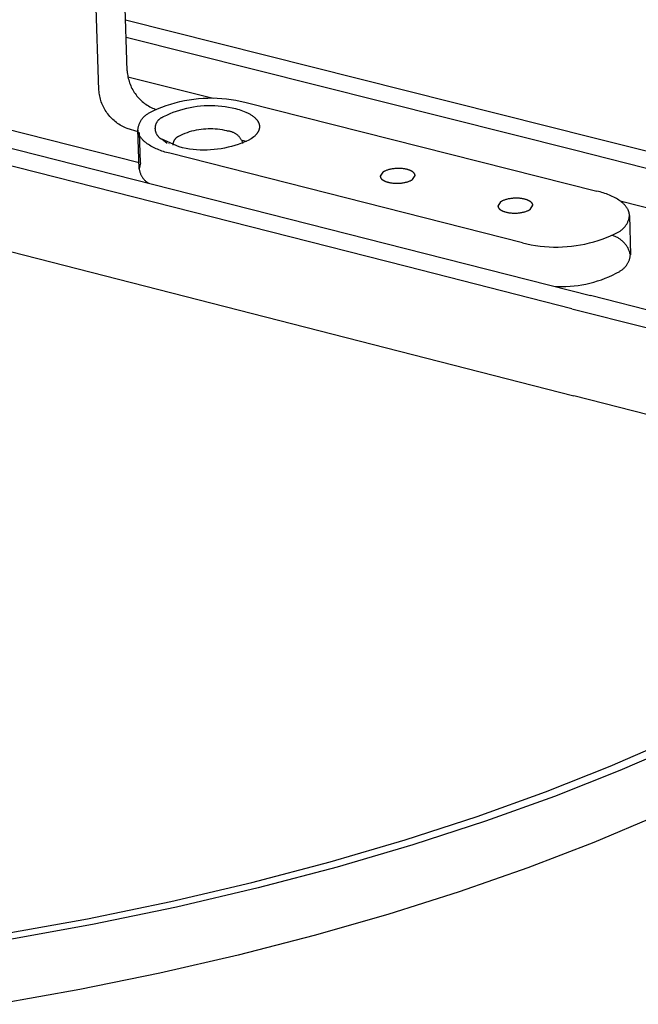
# Model space of a CAD drawing. Header units: millimetres. Extents: x 6056 to 8553, y 3739 to 5380.
# Tile 39 of 42: x 8013 to 8046, y 5033 to 5084. Entities that reach past the tile are written whole.
import ezdxf

# ---------------------------------------------------------------- set-up
doc = ezdxf.new("R2010")
doc.units = ezdxf.units.MM
doc.layers.add('Make2D$Visible$Curvas', color=7, linetype='Continuous')

msp = doc.modelspace()

# ---------------------------------------------------------------- linework, layer by layer
at = {"layer": 'Make2D$Visible$Curvas', "color": 7, "lineweight": -3, "true_color": 0xededed}
for p, q in [((8018.74, 5081.603), (8017.878, 5108.292)), ((8017.255, 5080.599), (8016.378, 5107.313)), ((8018.655, 5084.284), (8043.201, 5078.108)), ((8042.23, 5077.435), (8018.684, 5083.366)), ((8018.74, 5081.603), (8018.746, 5081.523)), ((8018.746, 5081.523), (8018.755, 5081.444)), ((8018.755, 5081.444), (8018.766, 5081.365)), ((8018.766, 5081.365), (8018.781, 5081.286)), ((8018.774, 5081.302), (8023.261, 5080.169)), ((8018.781, 5081.286), (8018.798, 5081.208)), ((8018.798, 5081.208), (8018.817, 5081.131)), ((8018.817, 5081.131), (8018.84, 5081.054)), ((8018.84, 5081.054), (8018.865, 5080.978)), ((8017.261, 5080.519), (8017.255, 5080.599)), ((8017.27, 5080.44), (8017.261, 5080.519)), ((8018.865, 5080.978), (8018.892, 5080.903)), ((8018.892, 5080.903), (8018.923, 5080.829)), ((8018.923, 5080.829), (8018.956, 5080.757)), ((8018.956, 5080.757), (8018.991, 5080.685)), ((8018.991, 5080.685), (8019.029, 5080.615)), ((8019.029, 5080.615), (8019.069, 5080.546)), ((8019.069, 5080.546), (8019.112, 5080.478)), ((8017.281, 5080.361), (8017.27, 5080.44)), ((8017.296, 5080.282), (8017.281, 5080.361)), ((8017.313, 5080.204), (8017.296, 5080.282)), ((8017.332, 5080.127), (8017.313, 5080.204)), ((8017.355, 5080.05), (8017.332, 5080.127)), ((8017.38, 5079.974), (8017.355, 5080.05)), ((8019.112, 5080.478), (8019.157, 5080.412)), ((8019.157, 5080.412), (8019.204, 5080.348)), ((8019.204, 5080.348), (8019.253, 5080.285)), ((8019.253, 5080.285), (8019.305, 5080.224)), ((8019.305, 5080.224), (8019.359, 5080.165)), ((8019.359, 5080.165), (8019.415, 5080.108)), ((8019.415, 5080.108), (8019.472, 5080.053)), ((8019.472, 5080.053), (8019.532, 5080)), ((8019.532, 5080), (8019.593, 5079.949)), ((8021.504, 5079.991), (8021.745, 5080.044)), ((8021.745, 5080.044), (8021.987, 5080.088)), ((8021.987, 5080.088), (8022.231, 5080.124)), ((8022.231, 5080.124), (8022.476, 5080.152)), ((8022.476, 5080.152), (8022.722, 5080.171)), ((8022.722, 5080.171), (8022.968, 5080.181)), ((8022.968, 5080.181), (8023.215, 5080.184)), ((8023.215, 5080.184), (8023.461, 5080.177)), ((8023.461, 5080.177), (8023.707, 5080.163)), ((8023.707, 5080.163), (8023.953, 5080.139)), ((8023.953, 5080.139), (8024.197, 5080.108)), ((8024.197, 5080.108), (8024.44, 5080.068)), ((8024.44, 5080.068), (8024.682, 5080.02)), ((8024.682, 5080.02), (8024.922, 5079.963)), ((8017.408, 5079.899), (8017.38, 5079.974)), ((8017.438, 5079.825), (8017.408, 5079.899)), ((8017.471, 5079.752), (8017.438, 5079.825)), ((8017.507, 5079.681), (8017.471, 5079.752)), ((8017.545, 5079.61), (8017.507, 5079.681)), ((8017.585, 5079.541), (8017.545, 5079.61)), ((8017.628, 5079.474), (8017.585, 5079.541)), ((8019.593, 5079.949), (8019.656, 5079.9)), ((8019.656, 5079.9), (8019.721, 5079.853)), ((8019.721, 5079.853), (8019.788, 5079.809)), ((8019.788, 5079.809), (8019.855, 5079.767)), ((8019.855, 5079.767), (8019.925, 5079.727)), ((8019.888, 5079.396), (8020.109, 5079.505)), ((8019.925, 5079.727), (8019.995, 5079.69)), ((8019.995, 5079.69), (8020.067, 5079.655)), ((8020.067, 5079.655), (8020.14, 5079.623)), ((8020.109, 5079.505), (8020.334, 5079.606)), ((8020.14, 5079.623), (8020.215, 5079.593)), ((8020.215, 5079.593), (8020.224, 5079.59)), ((8020.334, 5079.606), (8020.563, 5079.699)), ((8020.563, 5079.699), (8020.794, 5079.784)), ((8020.794, 5079.784), (8021.028, 5079.861)), ((8021.028, 5079.861), (8021.265, 5079.93)), ((8021.159, 5079.43), (8021.333, 5079.494)), ((8021.265, 5079.93), (8021.504, 5079.991)), ((8021.333, 5079.494), (8021.508, 5079.552)), ((8021.508, 5079.552), (8021.686, 5079.604)), ((8021.686, 5079.604), (8021.865, 5079.649)), ((8021.865, 5079.649), (8022.046, 5079.689)), ((8022.046, 5079.689), (8022.228, 5079.722)), ((8022.228, 5079.722), (8022.411, 5079.749)), ((8022.411, 5079.749), (8022.595, 5079.77)), ((8022.595, 5079.77), (8022.779, 5079.784)), ((8022.779, 5079.784), (8022.964, 5079.792)), ((8022.964, 5079.792), (8023.149, 5079.794)), ((8023.149, 5079.794), (8023.334, 5079.789)), ((8023.334, 5079.789), (8023.519, 5079.778)), ((8023.519, 5079.778), (8023.703, 5079.761)), ((8023.703, 5079.761), (8023.886, 5079.737)), ((8023.886, 5079.737), (8024.069, 5079.707)), ((8024.069, 5079.707), (8024.25, 5079.671)), ((8024.25, 5079.671), (8024.43, 5079.628)), ((8024.43, 5079.628), (8024.525, 5079.603)), ((8024.525, 5079.603), (8024.618, 5079.576)), ((8024.618, 5079.576), (8024.709, 5079.547)), ((8024.709, 5079.547), (8024.799, 5079.515)), ((8024.799, 5079.515), (8024.886, 5079.481)), ((8024.886, 5079.481), (8024.971, 5079.446)), ((8024.922, 5079.963), (8043.408, 5075.295)), ((8017.673, 5079.408), (8017.628, 5079.474)), ((8017.72, 5079.343), (8017.673, 5079.408)), ((8017.769, 5079.28), (8017.72, 5079.343)), ((8017.821, 5079.219), (8017.769, 5079.28)), ((8017.875, 5079.16), (8017.821, 5079.219)), ((8017.931, 5079.103), (8017.875, 5079.16)), ((8017.988, 5079.048), (8017.931, 5079.103)), ((8018.048, 5078.995), (8017.988, 5079.048)), ((8018.11, 5078.943), (8018.048, 5078.995)), ((8019.435, 5078.953), (8019.454, 5078.986)), ((8019.454, 5078.986), (8019.474, 5079.018)), ((8019.474, 5079.018), (8019.495, 5079.049)), ((8019.495, 5079.049), (8019.517, 5079.08)), ((8019.517, 5079.08), (8019.54, 5079.11)), ((8019.54, 5079.11), (8019.564, 5079.139)), ((8019.564, 5079.139), (8019.59, 5079.167)), ((8019.59, 5079.167), (8019.616, 5079.195)), ((8019.616, 5079.195), (8019.643, 5079.221)), ((8019.643, 5079.221), (8019.671, 5079.247)), ((8019.671, 5079.247), (8019.699, 5079.271)), ((8019.699, 5079.271), (8019.729, 5079.295)), ((8019.729, 5079.295), (8019.759, 5079.317)), ((8019.759, 5079.317), (8019.79, 5079.339)), ((8019.79, 5079.339), (8019.822, 5079.359)), ((8019.822, 5079.359), (8019.855, 5079.378)), ((8019.855, 5079.378), (8019.888, 5079.396)), ((8020.333, 5078.957), (8020.346, 5078.976)), ((8020.346, 5078.976), (8020.36, 5078.994)), ((8020.36, 5078.994), (8020.374, 5079.011)), ((8020.374, 5079.011), (8020.39, 5079.028)), ((8020.39, 5079.028), (8020.405, 5079.045)), ((8020.405, 5079.045), (8020.422, 5079.061)), ((8020.422, 5079.061), (8020.438, 5079.076)), ((8020.438, 5079.076), (8020.456, 5079.091)), ((8020.456, 5079.091), (8020.473, 5079.105)), ((8020.473, 5079.105), (8020.492, 5079.119)), ((8020.492, 5079.119), (8020.511, 5079.132)), ((8020.511, 5079.132), (8020.53, 5079.144)), ((8020.53, 5079.144), (8020.549, 5079.155)), ((8020.549, 5079.155), (8020.569, 5079.166)), ((8020.569, 5079.166), (8020.59, 5079.177)), ((8020.59, 5079.177), (8020.61, 5079.186)), ((8020.61, 5079.186), (8020.631, 5079.195)), ((8020.631, 5079.195), (8020.653, 5079.203)), ((8020.653, 5079.203), (8020.819, 5079.284)), ((8020.819, 5079.284), (8020.988, 5079.36)), ((8020.988, 5079.36), (8021.159, 5079.43)), ((8024.971, 5079.446), (8025.012, 5079.427)), ((8025.012, 5079.427), (8025.052, 5079.408)), ((8025.052, 5079.408), (8025.092, 5079.388)), ((8025.092, 5079.388), (8025.13, 5079.367)), ((8025.13, 5079.367), (8025.168, 5079.347)), ((8025.168, 5079.347), (8025.204, 5079.325)), ((8025.204, 5079.325), (8025.24, 5079.304)), ((8025.24, 5079.304), (8025.274, 5079.281)), ((8025.274, 5079.281), (8025.307, 5079.259)), ((8025.307, 5079.259), (8025.34, 5079.236)), ((8025.34, 5079.236), (8025.37, 5079.212)), ((8025.37, 5079.212), (8025.4, 5079.188)), ((8025.4, 5079.188), (8025.428, 5079.164)), ((8025.428, 5079.164), (8025.455, 5079.139)), ((8025.455, 5079.139), (8025.481, 5079.114)), ((8025.481, 5079.114), (8025.493, 5079.101)), ((8025.493, 5079.101), (8025.505, 5079.088)), ((8025.505, 5079.088), (8025.517, 5079.076)), ((8025.517, 5079.076), (8025.528, 5079.063)), ((8025.528, 5079.063), (8025.539, 5079.05)), ((8025.539, 5079.05), (8025.549, 5079.037)), ((8025.549, 5079.037), (8025.56, 5079.024)), ((8025.56, 5079.024), (8025.569, 5079.01)), ((8025.569, 5079.01), (8025.579, 5078.997)), ((8025.579, 5078.997), (8025.588, 5078.984)), ((8025.588, 5078.984), (8025.596, 5078.97)), ((8025.596, 5078.97), (8025.605, 5078.957)), ((8008.308, 5078.64), (8034.399, 5072.004)), ((8012.261, 5078.592), (8019.362, 5076.788)), ((8018.173, 5078.894), (8018.11, 5078.943)), ((8018.238, 5078.848), (8018.173, 5078.894)), ((8018.304, 5078.803), (8018.238, 5078.848)), ((8018.372, 5078.761), (8018.304, 5078.803)), ((8018.442, 5078.722), (8018.372, 5078.761)), ((8018.512, 5078.684), (8018.442, 5078.722)), ((8018.584, 5078.65), (8018.512, 5078.684)), ((8018.657, 5078.617), (8018.584, 5078.65)), ((8018.732, 5078.588), (8018.657, 5078.617)), ((8019.308, 5078.398), (8018.732, 5078.588)), ((8019.304, 5078.522), (8019.308, 5078.559)), ((8019.305, 5078.509), (8019.304, 5078.522)), ((8019.371, 5076.454), (8019.304, 5078.522)), ((8019.305, 5078.497), (8019.305, 5078.509)), ((8019.306, 5078.485), (8019.305, 5078.497)), ((8019.308, 5078.472), (8019.306, 5078.485)), ((8019.308, 5078.559), (8019.314, 5078.597)), ((8019.309, 5078.46), (8019.308, 5078.472)), ((8019.311, 5078.448), (8019.309, 5078.46)), ((8019.313, 5078.435), (8019.311, 5078.448)), ((8019.314, 5078.597), (8019.32, 5078.634)), ((8019.32, 5078.634), (8019.328, 5078.671)), ((8019.328, 5078.671), (8019.337, 5078.708)), ((8019.337, 5078.708), (8019.347, 5078.744)), ((8019.347, 5078.744), (8019.359, 5078.78)), ((8019.359, 5078.78), (8019.372, 5078.815)), ((8019.372, 5078.815), (8019.386, 5078.851)), ((8019.386, 5078.851), (8019.401, 5078.885)), ((8019.401, 5078.885), (8019.418, 5078.919)), ((8019.418, 5078.919), (8019.435, 5078.953)), ((8020.216, 5078.594), (8020.217, 5078.617)), ((8020.216, 5078.571), (8020.216, 5078.594)), ((8020.217, 5078.549), (8020.216, 5078.571)), ((8020.217, 5078.617), (8020.219, 5078.64)), ((8020.219, 5078.526), (8020.217, 5078.549)), ((8020.219, 5078.64), (8020.221, 5078.662)), ((8020.221, 5078.503), (8020.219, 5078.526)), ((8020.221, 5078.662), (8020.224, 5078.685)), ((8020.224, 5078.481), (8020.221, 5078.503)), ((8020.224, 5078.685), (8020.228, 5078.707)), ((8020.228, 5078.458), (8020.224, 5078.481)), ((8020.228, 5078.707), (8020.233, 5078.729)), ((8020.233, 5078.436), (8020.228, 5078.458)), ((8020.233, 5078.729), (8020.238, 5078.752)), ((8020.238, 5078.752), (8020.244, 5078.773)), ((8020.244, 5078.773), (8020.251, 5078.795)), ((8020.251, 5078.795), (8020.259, 5078.817)), ((8020.259, 5078.817), (8020.267, 5078.838)), ((8020.267, 5078.838), (8020.276, 5078.859)), ((8020.276, 5078.859), (8020.286, 5078.879)), ((8020.286, 5078.879), (8020.297, 5078.899)), ((8020.297, 5078.899), (8020.308, 5078.919)), ((8020.308, 5078.919), (8020.32, 5078.938)), ((8020.32, 5078.938), (8020.333, 5078.957)), ((8022.015, 5078.415), (8022.133, 5078.45)), ((8022.133, 5078.45), (8022.253, 5078.48)), ((8022.253, 5078.48), (8022.373, 5078.507)), ((8022.373, 5078.507), (8022.494, 5078.529)), ((8022.494, 5078.529), (8022.616, 5078.547)), ((8022.616, 5078.547), (8022.739, 5078.561)), ((8022.739, 5078.561), (8022.862, 5078.57)), ((8022.862, 5078.57), (8022.985, 5078.576)), ((8022.985, 5078.576), (8023.109, 5078.577)), ((8023.109, 5078.577), (8023.232, 5078.574)), ((8023.232, 5078.574), (8023.355, 5078.566)), ((8023.355, 5078.566), (8023.478, 5078.555)), ((8023.478, 5078.555), (8023.6, 5078.539)), ((8023.6, 5078.539), (8023.722, 5078.519)), ((8023.722, 5078.519), (8023.843, 5078.494)), ((8023.843, 5078.494), (8023.963, 5078.466)), ((8023.963, 5078.466), (8023.995, 5078.464)), ((8023.995, 5078.464), (8024.028, 5078.46)), ((8024.028, 5078.46), (8024.06, 5078.456)), ((8024.06, 5078.456), (8024.092, 5078.45)), ((8024.092, 5078.45), (8024.124, 5078.443)), ((8024.124, 5078.443), (8024.155, 5078.435)), ((8025.605, 5078.957), (8025.612, 5078.943)), ((8025.612, 5078.943), (8025.62, 5078.93)), ((8025.62, 5078.93), (8025.627, 5078.916)), ((8025.627, 5078.916), (8025.634, 5078.903)), ((8025.635, 5078.449), (8025.628, 5078.436)), ((8025.634, 5078.903), (8025.64, 5078.889)), ((8025.64, 5078.462), (8025.635, 5078.449)), ((8025.64, 5078.889), (8025.646, 5078.875)), ((8025.646, 5078.476), (8025.64, 5078.462)), ((8025.646, 5078.875), (8025.651, 5078.862)), ((8025.651, 5078.489), (8025.646, 5078.476)), ((8025.651, 5078.862), (8025.656, 5078.848)), ((8025.656, 5078.503), (8025.651, 5078.489)), ((8025.656, 5078.848), (8025.661, 5078.834)), ((8025.661, 5078.516), (8025.656, 5078.503)), ((8025.661, 5078.834), (8025.665, 5078.82)), ((8025.665, 5078.53), (8025.661, 5078.516)), ((8025.665, 5078.82), (8025.669, 5078.806)), ((8025.669, 5078.543), (8025.665, 5078.53)), ((8025.669, 5078.806), (8025.673, 5078.793)), ((8025.672, 5078.557), (8025.669, 5078.543)), ((8025.676, 5078.571), (8025.672, 5078.557)), ((8025.673, 5078.793), (8025.676, 5078.779)), ((8025.676, 5078.779), (8025.679, 5078.765)), ((8025.678, 5078.585), (8025.676, 5078.571)), ((8025.681, 5078.598), (8025.678, 5078.585)), ((8025.679, 5078.765), (8025.681, 5078.751)), ((8025.681, 5078.751), (8025.683, 5078.737)), ((8025.683, 5078.612), (8025.681, 5078.598)), ((8025.683, 5078.737), (8025.684, 5078.723)), ((8025.684, 5078.626), (8025.683, 5078.612)), ((8025.684, 5078.723), (8025.685, 5078.709)), ((8025.685, 5078.64), (8025.684, 5078.626)), ((8025.685, 5078.709), (8025.686, 5078.695)), ((8025.686, 5078.654), (8025.685, 5078.64)), ((8025.686, 5078.695), (8025.687, 5078.681)), ((8025.687, 5078.668), (8025.686, 5078.654)), ((8025.687, 5078.681), (8025.687, 5078.668)), ((8033.413, 5071.32), (8007.307, 5077.967)), ((8019.315, 5078.423), (8019.313, 5078.435)), ((8019.317, 5078.411), (8019.315, 5078.423)), ((8019.32, 5078.398), (8019.317, 5078.411)), ((8019.323, 5078.386), (8019.32, 5078.398)), ((8019.326, 5078.374), (8019.323, 5078.386)), ((8019.329, 5078.362), (8019.326, 5078.374)), ((8019.333, 5078.349), (8019.329, 5078.362)), ((8019.336, 5078.337), (8019.333, 5078.349)), ((8019.34, 5078.325), (8019.336, 5078.337)), ((8019.349, 5078.301), (8019.34, 5078.325)), ((8019.359, 5078.276), (8019.349, 5078.301)), ((8019.369, 5078.252), (8019.359, 5078.276)), ((8019.381, 5078.228), (8019.369, 5078.252)), ((8019.393, 5078.204), (8019.381, 5078.228)), ((8019.436, 5076.77), (8019.384, 5078.373)), ((8019.406, 5078.18), (8019.393, 5078.204)), ((8019.421, 5078.156), (8019.406, 5078.18)), ((8019.436, 5078.132), (8019.421, 5078.156)), ((8019.452, 5078.109), (8019.436, 5078.132)), ((8019.469, 5078.085), (8019.452, 5078.109)), ((8019.487, 5078.062), (8019.469, 5078.085)), ((8019.505, 5078.039), (8019.487, 5078.062)), ((8019.525, 5078.016), (8019.505, 5078.039)), ((8019.545, 5077.993), (8019.525, 5078.016)), ((8019.566, 5077.971), (8019.545, 5077.993)), ((8019.588, 5077.948), (8019.566, 5077.971)), ((8019.611, 5077.926), (8019.588, 5077.948)), ((8019.635, 5077.904), (8019.611, 5077.926)), ((8020.239, 5078.414), (8020.233, 5078.436)), ((8020.245, 5078.392), (8020.239, 5078.414)), ((8020.252, 5078.37), (8020.245, 5078.392)), ((8020.26, 5078.349), (8020.252, 5078.37)), ((8020.268, 5078.328), (8020.26, 5078.349)), ((8020.277, 5078.307), (8020.268, 5078.328)), ((8020.287, 5078.286), (8020.277, 5078.307)), ((8020.298, 5078.266), (8020.287, 5078.286)), ((8020.309, 5078.247), (8020.298, 5078.266)), ((8020.321, 5078.227), (8020.309, 5078.247)), ((8020.334, 5078.208), (8020.321, 5078.227)), ((8020.347, 5078.19), (8020.334, 5078.208)), ((8020.361, 5078.172), (8020.347, 5078.19)), ((8020.376, 5078.154), (8020.361, 5078.172)), ((8020.391, 5078.137), (8020.376, 5078.154)), ((8020.407, 5078.121), (8020.391, 5078.137)), ((8020.423, 5078.105), (8020.407, 5078.121)), ((8020.44, 5078.09), (8020.423, 5078.105)), ((8020.457, 5078.075), (8020.44, 5078.09)), ((8020.475, 5078.061), (8020.457, 5078.075)), ((8020.494, 5078.048), (8020.475, 5078.061)), ((8020.512, 5078.035), (8020.494, 5078.048)), ((8020.532, 5078.023), (8020.512, 5078.035)), ((8020.551, 5078.011), (8020.532, 5078.023)), ((8020.831, 5077.8), (8020.551, 5078.011)), ((8021.468, 5077.611), (8020.551, 5078.011)), ((8021.194, 5077.91), (8021.201, 5077.927)), ((8021.201, 5077.927), (8021.21, 5077.944)), ((8021.21, 5077.944), (8021.218, 5077.961)), ((8021.218, 5077.961), (8021.228, 5077.977)), ((8021.228, 5077.977), (8021.238, 5077.993)), ((8021.238, 5077.993), (8021.248, 5078.009)), ((8021.248, 5078.009), (8021.259, 5078.024)), ((8021.259, 5078.024), (8021.271, 5078.039)), ((8021.271, 5078.039), (8021.283, 5078.054)), ((8021.283, 5078.054), (8021.295, 5078.068)), ((8021.295, 5078.068), (8021.308, 5078.081)), ((8021.308, 5078.081), (8021.322, 5078.095)), ((8021.322, 5078.095), (8021.336, 5078.107)), ((8021.336, 5078.107), (8021.35, 5078.12)), ((8021.35, 5078.12), (8021.365, 5078.131)), ((8021.365, 5078.131), (8021.38, 5078.143)), ((8021.38, 5078.143), (8021.396, 5078.153)), ((8021.396, 5078.153), (8021.412, 5078.163)), ((8021.412, 5078.163), (8021.428, 5078.173)), ((8021.428, 5078.173), (8021.444, 5078.182)), ((8021.444, 5078.182), (8021.555, 5078.236)), ((8021.555, 5078.236), (8021.668, 5078.287)), ((8021.668, 5078.287), (8021.782, 5078.334)), ((8021.782, 5078.334), (8021.898, 5078.376)), ((8021.898, 5078.376), (8022.015, 5078.415)), ((8024.155, 5078.435), (8024.187, 5078.426)), ((8024.187, 5078.426), (8024.218, 5078.416)), ((8024.218, 5078.416), (8024.248, 5078.405)), ((8024.248, 5078.405), (8024.279, 5078.393)), ((8024.279, 5078.393), (8024.308, 5078.38)), ((8024.308, 5078.38), (8024.338, 5078.366)), ((8024.338, 5078.366), (8024.366, 5078.351)), ((8024.366, 5078.351), (8024.395, 5078.334)), ((8024.395, 5078.334), (8024.422, 5078.317)), ((8024.422, 5078.317), (8024.449, 5078.299)), ((8024.449, 5078.299), (8024.476, 5078.28)), ((8024.476, 5078.28), (8024.502, 5078.26)), ((8024.502, 5078.26), (8024.527, 5078.239)), ((8024.527, 5078.239), (8024.551, 5078.218)), ((8024.551, 5078.218), (8024.574, 5078.195)), ((8024.574, 5078.195), (8024.597, 5078.172)), ((8024.597, 5078.172), (8024.619, 5078.148)), ((8024.619, 5078.148), (8024.64, 5078.123)), ((8024.64, 5078.123), (8024.66, 5078.097)), ((8024.66, 5078.097), (8024.68, 5078.071)), ((8024.68, 5078.071), (8024.698, 5078.044)), ((8024.698, 5078.044), (8024.716, 5078.017)), ((8024.716, 5078.017), (8024.732, 5077.989)), ((8024.732, 5077.989), (8024.748, 5077.96)), ((8024.748, 5077.96), (8024.762, 5077.931)), ((8024.762, 5077.931), (8024.776, 5077.901)), ((8024.984, 5077.898), (8024.779, 5077.946)), ((8025.087, 5077.957), (8024.917, 5077.881)), ((8025.253, 5078.038), (8025.087, 5077.957)), ((8025.384, 5078.138), (8025.253, 5078.038)), ((8025.41, 5078.161), (8025.384, 5078.138)), ((8025.436, 5078.184), (8025.41, 5078.161)), ((8025.46, 5078.208), (8025.436, 5078.184)), ((8025.483, 5078.232), (8025.46, 5078.208)), ((8025.506, 5078.256), (8025.483, 5078.232)), ((8025.527, 5078.281), (8025.506, 5078.256)), ((8025.547, 5078.306), (8025.527, 5078.281)), ((8025.556, 5078.319), (8025.547, 5078.306)), ((8025.566, 5078.331), (8025.556, 5078.319)), ((8025.575, 5078.344), (8025.566, 5078.331)), ((8025.583, 5078.357), (8025.575, 5078.344)), ((8025.591, 5078.37), (8025.583, 5078.357)), ((8025.599, 5078.383), (8025.591, 5078.37)), ((8025.607, 5078.396), (8025.599, 5078.383)), ((8025.614, 5078.409), (8025.607, 5078.396)), ((8025.622, 5078.422), (8025.614, 5078.409)), ((8025.628, 5078.436), (8025.622, 5078.422)), ((8043.201, 5078.108), (8051.836, 5075.936)), ((8019.66, 5077.882), (8019.635, 5077.904)), ((8019.685, 5077.861), (8019.66, 5077.882)), ((8019.711, 5077.839), (8019.685, 5077.861)), ((8019.738, 5077.818), (8019.711, 5077.839)), ((8019.765, 5077.798), (8019.738, 5077.818)), ((8019.793, 5077.777), (8019.765, 5077.798)), ((8019.852, 5077.737), (8019.793, 5077.777)), ((8019.913, 5077.697), (8019.852, 5077.737)), ((8019.977, 5077.659), (8019.913, 5077.697)), ((8020.043, 5077.622), (8019.977, 5077.659)), ((8020.112, 5077.586), (8020.043, 5077.622)), ((8020.182, 5077.552), (8020.112, 5077.586)), ((8020.255, 5077.518), (8020.182, 5077.552)), ((8020.33, 5077.486), (8020.255, 5077.518)), ((8020.406, 5077.455), (8020.33, 5077.486)), ((8020.483, 5077.426), (8020.406, 5077.455)), ((8020.562, 5077.397), (8020.483, 5077.426)), ((8020.946, 5077.787), (8020.918, 5077.778)), ((8021.153, 5077.745), (8021.155, 5077.764)), ((8021.157, 5077.707), (8021.153, 5077.745)), ((8021.155, 5077.764), (8021.158, 5077.783)), ((8021.158, 5077.783), (8021.161, 5077.801)), ((8021.161, 5077.801), (8021.165, 5077.82)), ((8021.165, 5077.82), (8021.169, 5077.838)), ((8021.169, 5077.838), (8021.175, 5077.856)), ((8021.175, 5077.856), (8021.18, 5077.874)), ((8021.18, 5077.874), (8021.187, 5077.892)), ((8021.187, 5077.892), (8021.194, 5077.91)), ((8021.648, 5077.569), (8021.468, 5077.611)), ((8021.83, 5077.532), (8021.648, 5077.569)), ((8022.013, 5077.502), (8021.83, 5077.532)), ((8022.197, 5077.478), (8022.013, 5077.502)), ((8022.381, 5077.461), (8022.197, 5077.478)), ((8022.566, 5077.449), (8022.381, 5077.461)), ((8022.752, 5077.445), (8022.566, 5077.449)), ((8022.937, 5077.446), (8022.752, 5077.445)), ((8023.122, 5077.454), (8022.937, 5077.446)), ((8023.307, 5077.469), (8023.122, 5077.454)), ((8023.491, 5077.49), (8023.307, 5077.469)), ((8023.675, 5077.517), (8023.491, 5077.49)), ((8023.857, 5077.55), (8023.675, 5077.517)), ((8024.038, 5077.59), (8023.857, 5077.55)), ((8024.218, 5077.636), (8024.038, 5077.59)), ((8024.396, 5077.688), (8024.218, 5077.636)), ((8024.572, 5077.746), (8024.396, 5077.688)), ((8024.746, 5077.81), (8024.572, 5077.746)), ((8024.917, 5077.881), (8024.746, 5077.81)), ((8024.776, 5077.901), (8024.788, 5077.871)), ((8024.788, 5077.871), (8024.799, 5077.841)), ((8024.799, 5077.841), (8024.798, 5077.8)), ((8025.006, 5077.893), (8024.984, 5077.898)), ((8050.869, 5075.258), (8042.23, 5077.435)), ((8020.643, 5077.37), (8020.562, 5077.397)), ((8020.724, 5077.344), (8020.643, 5077.37)), ((8020.806, 5077.32), (8020.724, 5077.344)), ((8020.973, 5077.275), (8020.806, 5077.32)), ((8039.5, 5072.574), (8020.973, 5077.275)), ((8019.436, 5076.77), (8019.371, 5076.454)), ((8019.371, 5076.454), (8019.375, 5076.42)), ((8019.375, 5076.42), (8019.381, 5076.385)), ((8019.381, 5076.385), (8019.389, 5076.351)), ((8032.375, 5076.384), (8032.341, 5076.372)), ((8032.411, 5076.397), (8032.375, 5076.384)), ((8032.449, 5076.409), (8032.411, 5076.397)), ((8032.488, 5076.42), (8032.449, 5076.409)), ((8032.529, 5076.43), (8032.488, 5076.42)), ((8032.571, 5076.439), (8032.529, 5076.43)), ((8032.614, 5076.448), (8032.571, 5076.439)), ((8032.658, 5076.455), (8032.614, 5076.448)), ((8032.703, 5076.462), (8032.658, 5076.455)), ((8032.749, 5076.468), (8032.703, 5076.462)), ((8032.796, 5076.473), (8032.749, 5076.468)), ((8032.843, 5076.476), (8032.796, 5076.473)), ((8032.889, 5076.479), (8032.843, 5076.476)), ((8032.936, 5076.481), (8032.889, 5076.479)), ((8032.983, 5076.481), (8032.936, 5076.481)), ((8033.029, 5076.481), (8032.983, 5076.481)), ((8033.075, 5076.479), (8033.029, 5076.481)), ((8033.12, 5076.477), (8033.075, 5076.479)), ((8033.164, 5076.474), (8033.12, 5076.477)), ((8033.207, 5076.47), (8033.164, 5076.474)), ((8033.249, 5076.465), (8033.207, 5076.47)), ((8033.29, 5076.459), (8033.249, 5076.465)), ((8033.329, 5076.452), (8033.29, 5076.459)), ((8033.367, 5076.445), (8033.329, 5076.452)), ((8033.403, 5076.437), (8033.367, 5076.445)), ((8033.438, 5076.429), (8033.403, 5076.437)), ((8033.481, 5076.418), (8033.438, 5076.429)), ((8033.502, 5076.411), (8033.481, 5076.418)), ((8033.522, 5076.405), (8033.502, 5076.411)), ((8033.543, 5076.398), (8033.522, 5076.405)), ((8033.563, 5076.391), (8033.543, 5076.398)), ((8033.582, 5076.383), (8033.563, 5076.391)), ((8033.602, 5076.375), (8033.582, 5076.383)), ((8033.621, 5076.367), (8033.602, 5076.375)), ((8019.389, 5076.351), (8019.397, 5076.317)), ((8019.397, 5076.317), (8019.406, 5076.284)), ((8019.406, 5076.284), (8019.417, 5076.251)), ((8019.417, 5076.251), (8019.429, 5076.218)), ((8019.429, 5076.218), (8019.442, 5076.185)), ((8019.442, 5076.185), (8019.456, 5076.153)), ((8019.456, 5076.153), (8019.471, 5076.122)), ((8019.471, 5076.122), (8019.487, 5076.091)), ((8019.487, 5076.091), (8019.504, 5076.061)), ((8019.504, 5076.061), (8019.522, 5076.031)), ((8019.522, 5076.031), (8019.542, 5076.002)), ((8019.542, 5076.002), (8019.562, 5075.974)), ((8019.562, 5075.974), (8019.583, 5075.946)), ((8019.583, 5075.946), (8019.605, 5075.919)), ((8019.605, 5075.919), (8019.629, 5075.893)), ((8019.629, 5075.893), (8019.653, 5075.868)), ((8019.653, 5075.868), (8019.677, 5075.844)), ((8032.176, 5076.286), (8032.033, 5076.069)), ((8032.033, 5076.069), (8032.033, 5076.066)), ((8032.033, 5076.066), (8032.034, 5076.063)), ((8032.034, 5076.063), (8032.034, 5076.06)), ((8032.034, 5076.06), (8032.034, 5076.057)), ((8032.034, 5076.057), (8032.034, 5076.054)), ((8032.034, 5076.054), (8032.035, 5076.051)), ((8032.035, 5076.051), (8032.035, 5076.047)), ((8032.035, 5076.047), (8032.036, 5076.044)), ((8032.036, 5076.044), (8032.036, 5076.041)), ((8032.036, 5076.041), (8032.037, 5076.038)), ((8032.037, 5076.038), (8032.038, 5076.035)), ((8032.038, 5076.035), (8032.039, 5076.032)), ((8032.039, 5076.032), (8032.039, 5076.029)), ((8032.039, 5076.029), (8032.04, 5076.026)), ((8032.04, 5076.026), (8032.041, 5076.022)), ((8032.041, 5076.022), (8032.042, 5076.019)), ((8032.042, 5076.019), (8032.044, 5076.013)), ((8032.044, 5076.013), (8032.047, 5076.007)), ((8032.047, 5076.007), (8032.05, 5076.001)), ((8032.05, 5076.001), (8032.052, 5075.995)), ((8032.052, 5075.995), (8032.056, 5075.989)), ((8032.056, 5075.989), (8032.059, 5075.982)), ((8032.059, 5075.982), (8032.063, 5075.976)), ((8032.063, 5075.976), (8032.066, 5075.97)), ((8032.066, 5075.97), (8032.07, 5075.964)), ((8032.07, 5075.964), (8032.075, 5075.958)), ((8032.075, 5075.958), (8032.079, 5075.953)), ((8032.079, 5075.953), (8032.084, 5075.947)), ((8032.084, 5075.947), (8032.089, 5075.941)), ((8032.089, 5075.941), (8032.094, 5075.935)), ((8032.094, 5075.935), (8032.099, 5075.929)), ((8032.099, 5075.929), (8032.105, 5075.924)), ((8032.105, 5075.924), (8032.111, 5075.918)), ((8032.111, 5075.918), (8032.117, 5075.912)), ((8032.117, 5075.912), (8032.123, 5075.907)), ((8032.123, 5075.907), (8032.129, 5075.901)), ((8032.129, 5075.901), (8032.136, 5075.896)), ((8032.136, 5075.896), (8032.143, 5075.891)), ((8032.143, 5075.891), (8032.15, 5075.885)), ((8032.15, 5075.885), (8032.157, 5075.88)), ((8032.157, 5075.88), (8032.172, 5075.87)), ((8032.172, 5075.87), (8032.187, 5075.86)), ((8032.187, 5076.294), (8032.176, 5076.286)), ((8032.199, 5076.301), (8032.187, 5076.294)), ((8032.187, 5075.86), (8032.204, 5075.85)), ((8032.211, 5076.308), (8032.199, 5076.301)), ((8032.224, 5076.316), (8032.211, 5076.308)), ((8032.237, 5076.323), (8032.224, 5076.316)), ((8032.25, 5076.33), (8032.237, 5076.323)), ((8032.264, 5076.337), (8032.25, 5076.33)), ((8032.279, 5076.344), (8032.264, 5076.337)), ((8032.309, 5076.358), (8032.279, 5076.344)), ((8032.341, 5076.372), (8032.309, 5076.358)), ((8033.639, 5076.359), (8033.621, 5076.367)), ((8033.657, 5076.35), (8033.639, 5076.359)), ((8033.646, 5075.851), (8033.659, 5075.859)), ((8033.675, 5076.341), (8033.657, 5076.35)), ((8033.659, 5075.859), (8033.672, 5075.866)), ((8033.672, 5075.866), (8033.685, 5075.873)), ((8033.691, 5076.331), (8033.675, 5076.341)), ((8033.685, 5075.873), (8033.697, 5075.881)), ((8033.708, 5076.322), (8033.691, 5076.331)), ((8033.697, 5075.881), (8033.708, 5075.888)), ((8033.723, 5076.312), (8033.708, 5076.322)), ((8033.708, 5075.888), (8033.719, 5075.896)), ((8033.719, 5075.896), (8033.862, 5076.112)), ((8033.738, 5076.301), (8033.723, 5076.312)), ((8033.745, 5076.296), (8033.738, 5076.301)), ((8033.752, 5076.291), (8033.745, 5076.296)), ((8033.759, 5076.285), (8033.752, 5076.291)), ((8033.766, 5076.28), (8033.759, 5076.285)), ((8033.772, 5076.275), (8033.766, 5076.28)), ((8033.778, 5076.269), (8033.772, 5076.275)), ((8033.784, 5076.263), (8033.778, 5076.269)), ((8033.79, 5076.258), (8033.784, 5076.263)), ((8033.796, 5076.252), (8033.79, 5076.258)), ((8033.801, 5076.246), (8033.796, 5076.252)), ((8033.806, 5076.241), (8033.801, 5076.246)), ((8033.811, 5076.235), (8033.806, 5076.241)), ((8033.816, 5076.229), (8033.811, 5076.235)), ((8033.821, 5076.223), (8033.816, 5076.229)), ((8033.825, 5076.217), (8033.821, 5076.223)), ((8033.829, 5076.211), (8033.825, 5076.217)), ((8033.833, 5076.205), (8033.829, 5076.211)), ((8033.836, 5076.199), (8033.833, 5076.205)), ((8033.84, 5076.193), (8033.836, 5076.199)), ((8033.843, 5076.187), (8033.84, 5076.193)), ((8033.846, 5076.181), (8033.843, 5076.187)), ((8033.848, 5076.174), (8033.846, 5076.181)), ((8033.851, 5076.168), (8033.848, 5076.174)), ((8033.852, 5076.165), (8033.851, 5076.168)), ((8033.853, 5076.162), (8033.852, 5076.165)), ((8033.854, 5076.159), (8033.853, 5076.162)), ((8033.855, 5076.156), (8033.854, 5076.159)), ((8033.856, 5076.153), (8033.855, 5076.156)), ((8033.857, 5076.15), (8033.856, 5076.153)), ((8033.857, 5076.146), (8033.857, 5076.15)), ((8033.858, 5076.143), (8033.857, 5076.146)), ((8033.859, 5076.14), (8033.858, 5076.143)), ((8033.859, 5076.137), (8033.859, 5076.14)), ((8033.86, 5076.134), (8033.859, 5076.137)), ((8033.86, 5076.131), (8033.86, 5076.134)), ((8033.861, 5076.128), (8033.86, 5076.131)), ((8033.861, 5076.125), (8033.861, 5076.128)), ((8033.861, 5076.121), (8033.861, 5076.125)), ((8033.862, 5076.118), (8033.861, 5076.121)), ((8033.862, 5076.115), (8033.862, 5076.118)), ((8033.862, 5076.112), (8033.862, 5076.115)), ((8019.677, 5075.844), (8019.703, 5075.82)), ((8019.703, 5075.82), (8019.73, 5075.797)), ((8019.73, 5075.797), (8019.757, 5075.776)), ((8019.757, 5075.776), (8019.785, 5075.755)), ((8019.785, 5075.755), (8019.814, 5075.735)), ((8019.814, 5075.735), (8019.843, 5075.716)), ((8019.843, 5075.716), (8019.873, 5075.699)), ((8032.204, 5075.85), (8032.221, 5075.841)), ((8032.221, 5075.841), (8032.238, 5075.832)), ((8032.238, 5075.832), (8032.256, 5075.823)), ((8032.256, 5075.823), (8032.274, 5075.814)), ((8032.274, 5075.814), (8032.293, 5075.806)), ((8032.293, 5075.806), (8032.313, 5075.798)), ((8032.313, 5075.798), (8032.332, 5075.791)), ((8032.332, 5075.791), (8032.352, 5075.784)), ((8032.352, 5075.784), (8032.373, 5075.777)), ((8032.373, 5075.777), (8032.393, 5075.77)), ((8032.393, 5075.77), (8032.414, 5075.764)), ((8032.414, 5075.764), (8032.457, 5075.753)), ((8032.457, 5075.753), (8032.491, 5075.744)), ((8032.491, 5075.744), (8032.528, 5075.736)), ((8032.528, 5075.736), (8032.566, 5075.729)), ((8032.566, 5075.729), (8032.605, 5075.723)), ((8032.605, 5075.723), (8032.646, 5075.717)), ((8032.646, 5075.717), (8032.688, 5075.712)), ((8032.688, 5075.712), (8032.731, 5075.708)), ((8032.731, 5075.708), (8032.775, 5075.704)), ((8032.775, 5075.704), (8032.82, 5075.702)), ((8032.82, 5075.702), (8032.866, 5075.701)), ((8032.866, 5075.701), (8032.912, 5075.7)), ((8032.912, 5075.7), (8032.959, 5075.701)), ((8032.959, 5075.701), (8033.006, 5075.702)), ((8033.006, 5075.702), (8033.053, 5075.705)), ((8033.053, 5075.705), (8033.1, 5075.709)), ((8033.1, 5075.709), (8033.146, 5075.713)), ((8033.146, 5075.713), (8033.192, 5075.719)), ((8033.192, 5075.719), (8033.237, 5075.726)), ((8033.237, 5075.726), (8033.282, 5075.734)), ((8033.282, 5075.734), (8033.325, 5075.742)), ((8033.325, 5075.742), (8033.367, 5075.752)), ((8033.367, 5075.752), (8033.408, 5075.762)), ((8033.408, 5075.762), (8033.447, 5075.773)), ((8033.447, 5075.773), (8033.484, 5075.785)), ((8033.484, 5075.785), (8033.52, 5075.797)), ((8033.52, 5075.797), (8033.554, 5075.81)), ((8033.554, 5075.81), (8033.587, 5075.823)), ((8033.587, 5075.823), (8033.617, 5075.837)), ((8033.617, 5075.837), (8033.632, 5075.844)), ((8033.632, 5075.844), (8033.646, 5075.851)), ((8038.556, 5074.82), (8038.522, 5074.807)), ((8038.592, 5074.833), (8038.556, 5074.82)), ((8038.629, 5074.845), (8038.592, 5074.833)), ((8038.669, 5074.856), (8038.629, 5074.845)), ((8038.709, 5074.866), (8038.669, 5074.856)), ((8038.751, 5074.875), (8038.709, 5074.866)), ((8038.795, 5074.884), (8038.751, 5074.875)), ((8038.839, 5074.892), (8038.795, 5074.884)), ((8038.884, 5074.898), (8038.839, 5074.892)), ((8038.93, 5074.904), (8038.884, 5074.898)), ((8038.977, 5074.909), (8038.93, 5074.904)), ((8039.023, 5074.913), (8038.977, 5074.909)), ((8039.07, 5074.915), (8039.023, 5074.913)), ((8039.117, 5074.917), (8039.07, 5074.915)), ((8039.164, 5074.918), (8039.117, 5074.917)), ((8039.211, 5074.917), (8039.164, 5074.918)), ((8039.256, 5074.916), (8039.211, 5074.917)), ((8039.301, 5074.913), (8039.256, 5074.916)), ((8039.346, 5074.91), (8039.301, 5074.913)), ((8039.389, 5074.906), (8039.346, 5074.91)), ((8039.431, 5074.901), (8039.389, 5074.906)), ((8039.472, 5074.895), (8039.431, 5074.901)), ((8039.511, 5074.888), (8039.472, 5074.895)), ((8039.549, 5074.881), (8039.511, 5074.888)), ((8039.586, 5074.873), (8039.549, 5074.881)), ((8039.621, 5074.865), (8039.586, 5074.873)), ((8039.664, 5074.854), (8039.621, 5074.865)), ((8039.685, 5074.847), (8039.664, 5074.854)), ((8039.705, 5074.841), (8039.685, 5074.847)), ((8039.726, 5074.834), (8039.705, 5074.841)), ((8039.746, 5074.826), (8039.726, 5074.834)), ((8039.766, 5074.819), (8039.746, 5074.826)), ((8043.58, 5075.249), (8043.408, 5075.295)), ((8043.664, 5075.224), (8043.58, 5075.249)), ((8043.748, 5075.197), (8043.664, 5075.224)), ((8043.831, 5075.169), (8043.748, 5075.197)), ((8043.912, 5075.14), (8043.831, 5075.169)), ((8043.992, 5075.11), (8043.912, 5075.14)), ((8044.07, 5075.078), (8043.992, 5075.11)), ((8044.147, 5075.045), (8044.07, 5075.078)), ((8044.222, 5075.01), (8044.147, 5075.045)), ((8044.295, 5074.975), (8044.222, 5075.01)), ((8044.366, 5074.938), (8044.295, 5074.975)), ((8044.434, 5074.899), (8044.366, 5074.938)), ((8044.5, 5074.86), (8044.434, 5074.899)), ((8044.563, 5074.82), (8044.5, 5074.86)), ((8044.623, 5074.778), (8044.563, 5074.82)), ((8038.357, 5074.722), (8038.216, 5074.506)), ((8038.216, 5074.506), (8038.216, 5074.502)), ((8038.216, 5074.502), (8038.216, 5074.499)), ((8038.216, 5074.499), (8038.216, 5074.496)), ((8038.216, 5074.496), (8038.217, 5074.493)), ((8038.217, 5074.493), (8038.217, 5074.49)), ((8038.217, 5074.49), (8038.217, 5074.487)), ((8038.217, 5074.487), (8038.218, 5074.484)), ((8038.218, 5074.484), (8038.218, 5074.48)), ((8038.218, 5074.48), (8038.219, 5074.477)), ((8038.219, 5074.477), (8038.22, 5074.474)), ((8038.22, 5074.474), (8038.22, 5074.471)), ((8038.22, 5074.471), (8038.221, 5074.468)), ((8038.221, 5074.468), (8038.222, 5074.465)), ((8038.222, 5074.465), (8038.223, 5074.462)), ((8038.223, 5074.462), (8038.224, 5074.458)), ((8038.224, 5074.458), (8038.225, 5074.455)), ((8038.225, 5074.455), (8038.226, 5074.452)), ((8038.226, 5074.452), (8038.227, 5074.449)), ((8038.227, 5074.449), (8038.229, 5074.443)), ((8038.229, 5074.443), (8038.232, 5074.437)), ((8038.232, 5074.437), (8038.235, 5074.43)), ((8038.235, 5074.43), (8038.238, 5074.424)), ((8038.238, 5074.424), (8038.241, 5074.418)), ((8038.241, 5074.418), (8038.245, 5074.412)), ((8038.245, 5074.412), (8038.249, 5074.406)), ((8038.249, 5074.406), (8038.253, 5074.4)), ((8038.253, 5074.4), (8038.257, 5074.394)), ((8038.257, 5074.394), (8038.262, 5074.388)), ((8038.262, 5074.388), (8038.267, 5074.382)), ((8038.267, 5074.382), (8038.272, 5074.376)), ((8038.272, 5074.376), (8038.277, 5074.37)), ((8038.277, 5074.37), (8038.282, 5074.364)), ((8038.282, 5074.364), (8038.288, 5074.359)), ((8038.288, 5074.359), (8038.294, 5074.353)), ((8038.294, 5074.353), (8038.3, 5074.347)), ((8038.3, 5074.347), (8038.306, 5074.342)), ((8038.306, 5074.342), (8038.313, 5074.336)), ((8038.313, 5074.336), (8038.319, 5074.331)), ((8038.319, 5074.331), (8038.326, 5074.325)), ((8038.326, 5074.325), (8038.333, 5074.32)), ((8038.333, 5074.32), (8038.34, 5074.315)), ((8038.34, 5074.315), (8038.355, 5074.304)), ((8038.355, 5074.304), (8038.371, 5074.294)), ((8038.368, 5074.729), (8038.357, 5074.722)), ((8038.38, 5074.737), (8038.368, 5074.729)), ((8038.392, 5074.744), (8038.38, 5074.737)), ((8038.405, 5074.751), (8038.392, 5074.744)), ((8038.418, 5074.759), (8038.405, 5074.751)), ((8038.431, 5074.766), (8038.418, 5074.759)), ((8038.445, 5074.773), (8038.431, 5074.766)), ((8038.459, 5074.78), (8038.445, 5074.773)), ((8038.49, 5074.794), (8038.459, 5074.78)), ((8038.522, 5074.807), (8038.49, 5074.794)), ((8039.786, 5074.811), (8039.766, 5074.819)), ((8039.805, 5074.803), (8039.786, 5074.811)), ((8039.823, 5074.794), (8039.805, 5074.803)), ((8039.841, 5074.785), (8039.823, 5074.794)), ((8039.859, 5074.776), (8039.841, 5074.785)), ((8039.876, 5074.767), (8039.859, 5074.776)), ((8039.86, 5074.3), (8039.872, 5074.307)), ((8039.872, 5074.307), (8039.884, 5074.315)), ((8039.892, 5074.757), (8039.876, 5074.767)), ((8039.884, 5074.315), (8039.896, 5074.322)), ((8039.908, 5074.747), (8039.892, 5074.757)), ((8039.896, 5074.322), (8039.907, 5074.33)), ((8039.907, 5074.33), (8040.048, 5074.545)), ((8039.923, 5074.736), (8039.908, 5074.747)), ((8039.93, 5074.731), (8039.923, 5074.736)), ((8039.937, 5074.726), (8039.93, 5074.731)), ((8039.944, 5074.72), (8039.937, 5074.726)), ((8039.951, 5074.715), (8039.944, 5074.72)), ((8039.957, 5074.709), (8039.951, 5074.715)), ((8039.964, 5074.704), (8039.957, 5074.709)), ((8039.97, 5074.698), (8039.964, 5074.704)), ((8039.976, 5074.692), (8039.97, 5074.698)), ((8039.981, 5074.687), (8039.976, 5074.692)), ((8039.987, 5074.681), (8039.981, 5074.687)), ((8039.992, 5074.675), (8039.987, 5074.681)), ((8039.997, 5074.669), (8039.992, 5074.675)), ((8040.002, 5074.663), (8039.997, 5074.669)), ((8040.006, 5074.657), (8040.002, 5074.663)), ((8040.011, 5074.651), (8040.006, 5074.657)), ((8040.015, 5074.645), (8040.011, 5074.651)), ((8040.019, 5074.639), (8040.015, 5074.645)), ((8040.022, 5074.633), (8040.019, 5074.639)), ((8040.026, 5074.627), (8040.022, 5074.633)), ((8040.029, 5074.62), (8040.026, 5074.627)), ((8040.032, 5074.614), (8040.029, 5074.62)), ((8040.034, 5074.608), (8040.032, 5074.614)), ((8040.037, 5074.602), (8040.034, 5074.608)), ((8040.038, 5074.599), (8040.037, 5074.602)), ((8040.039, 5074.596), (8040.038, 5074.599)), ((8040.04, 5074.592), (8040.039, 5074.596)), ((8040.041, 5074.589), (8040.04, 5074.592)), ((8040.042, 5074.586), (8040.041, 5074.589)), ((8040.043, 5074.583), (8040.042, 5074.586)), ((8040.043, 5074.58), (8040.043, 5074.583)), ((8040.044, 5074.577), (8040.043, 5074.58)), ((8040.045, 5074.574), (8040.044, 5074.577)), ((8040.045, 5074.57), (8040.045, 5074.574)), ((8040.046, 5074.567), (8040.045, 5074.57)), ((8040.046, 5074.564), (8040.046, 5074.567)), ((8040.047, 5074.561), (8040.046, 5074.564)), ((8040.047, 5074.558), (8040.047, 5074.561)), ((8040.047, 5074.555), (8040.047, 5074.558)), ((8040.048, 5074.551), (8040.047, 5074.555)), ((8040.048, 5074.548), (8040.048, 5074.551)), ((8040.048, 5074.545), (8040.048, 5074.548)), ((8044.652, 5074.757), (8044.623, 5074.778)), ((8044.633, 5074.771), (8050.913, 5073.185)), ((8044.681, 5074.735), (8044.652, 5074.757)), ((8044.708, 5074.713), (8044.681, 5074.735)), ((8044.735, 5074.691), (8044.708, 5074.713)), ((8044.761, 5074.669), (8044.735, 5074.691)), ((8044.786, 5074.647), (8044.761, 5074.669)), ((8044.811, 5074.624), (8044.786, 5074.647)), ((8044.834, 5074.601), (8044.811, 5074.624)), ((8044.857, 5074.578), (8044.834, 5074.601)), ((8044.879, 5074.555), (8044.857, 5074.578)), ((8044.9, 5074.531), (8044.879, 5074.555)), ((8044.92, 5074.507), (8044.9, 5074.531)), ((8044.939, 5074.484), (8044.92, 5074.507)), ((8044.957, 5074.459), (8044.939, 5074.484)), ((8044.975, 5074.435), (8044.957, 5074.459)), ((8044.991, 5074.411), (8044.975, 5074.435)), ((8045.007, 5074.386), (8044.991, 5074.411)), ((8045.021, 5074.362), (8045.007, 5074.386)), ((8045.035, 5074.337), (8045.021, 5074.362)), ((8045.047, 5074.312), (8045.035, 5074.337)), ((8045.059, 5074.287), (8045.047, 5074.312)), ((8038.371, 5074.294), (8038.387, 5074.284)), ((8038.387, 5074.284), (8038.404, 5074.275)), ((8038.404, 5074.275), (8038.422, 5074.266)), ((8038.422, 5074.266), (8038.44, 5074.257)), ((8038.44, 5074.257), (8038.459, 5074.248)), ((8038.459, 5074.248), (8038.478, 5074.24)), ((8038.478, 5074.24), (8038.497, 5074.232)), ((8038.497, 5074.232), (8038.517, 5074.224)), ((8038.517, 5074.224), (8038.537, 5074.217)), ((8038.537, 5074.217), (8038.558, 5074.21)), ((8038.558, 5074.21), (8038.579, 5074.204)), ((8038.579, 5074.204), (8038.6, 5074.197)), ((8038.6, 5074.197), (8038.642, 5074.186)), ((8038.642, 5074.186), (8038.677, 5074.178)), ((8038.677, 5074.178), (8038.714, 5074.17)), ((8038.714, 5074.17), (8038.752, 5074.162)), ((8038.752, 5074.162), (8038.792, 5074.156)), ((8038.792, 5074.156), (8038.832, 5074.15)), ((8038.832, 5074.15), (8038.875, 5074.145)), ((8038.875, 5074.145), (8038.918, 5074.141)), ((8038.918, 5074.141), (8038.962, 5074.138)), ((8038.962, 5074.138), (8039.007, 5074.135)), ((8039.007, 5074.135), (8039.053, 5074.134)), ((8039.053, 5074.134), (8039.099, 5074.133)), ((8039.099, 5074.133), (8039.146, 5074.134)), ((8039.146, 5074.134), (8039.193, 5074.136)), ((8039.193, 5074.136), (8039.24, 5074.138)), ((8039.24, 5074.138), (8039.287, 5074.142)), ((8039.287, 5074.142), (8039.334, 5074.147)), ((8039.334, 5074.147), (8039.38, 5074.152)), ((8039.38, 5074.152), (8039.425, 5074.159)), ((8039.425, 5074.159), (8039.469, 5074.167)), ((8039.469, 5074.167), (8039.513, 5074.176)), ((8039.513, 5074.176), (8039.555, 5074.185)), ((8039.555, 5074.185), (8039.595, 5074.195)), ((8039.595, 5074.195), (8039.635, 5074.206)), ((8039.635, 5074.206), (8039.672, 5074.218)), ((8039.672, 5074.218), (8039.708, 5074.231)), ((8039.708, 5074.231), (8039.742, 5074.244)), ((8039.742, 5074.244), (8039.774, 5074.257)), ((8039.774, 5074.257), (8039.805, 5074.271)), ((8039.805, 5074.271), (8039.819, 5074.278)), ((8039.819, 5074.278), (8039.833, 5074.285)), ((8039.833, 5074.285), (8039.847, 5074.292)), ((8039.847, 5074.292), (8039.86, 5074.3)), ((8045.07, 5074.262), (8045.059, 5074.287)), ((8045.08, 5074.237), (8045.07, 5074.262)), ((8045.071, 5073.758), (8045.082, 5073.793)), ((8045.084, 5074.225), (8045.08, 5074.237)), ((8045.082, 5073.793), (8045.092, 5073.829)), ((8045.088, 5074.212), (8045.084, 5074.225)), ((8045.092, 5074.2), (8045.088, 5074.212)), ((8045.096, 5074.187), (8045.092, 5074.2)), ((8045.092, 5073.829), (8045.101, 5073.864)), ((8045.1, 5074.174), (8045.096, 5074.187)), ((8045.103, 5074.162), (8045.1, 5074.174)), ((8045.101, 5073.864), (8045.109, 5073.9)), ((8045.106, 5074.149), (8045.103, 5074.162)), ((8045.109, 5074.136), (8045.106, 5074.149)), ((8045.111, 5074.124), (8045.109, 5074.136)), ((8045.109, 5073.9), (8045.115, 5073.937)), ((8045.114, 5074.111), (8045.111, 5074.124)), ((8045.116, 5074.098), (8045.114, 5074.111)), ((8045.115, 5073.937), (8045.12, 5073.973)), ((8045.118, 5074.086), (8045.116, 5074.098)), ((8045.119, 5074.073), (8045.118, 5074.086)), ((8045.121, 5074.06), (8045.119, 5074.073)), ((8045.12, 5073.973), (8045.124, 5074.01)), ((8045.122, 5074.048), (8045.121, 5074.06)), ((8045.123, 5074.035), (8045.122, 5074.048)), ((8045.123, 5074.022), (8045.123, 5074.035)), ((8045.124, 5074.01), (8045.123, 5074.022)), ((8045.124, 5074.01), (8045.172, 5071.934)), ((8007.473, 5073.421), (8042.207, 5064.526)), ((8044.716, 5073.253), (8044.745, 5073.276)), ((8044.745, 5073.276), (8044.773, 5073.3)), ((8044.773, 5073.3), (8044.799, 5073.326)), ((8044.799, 5073.326), (8044.825, 5073.352)), ((8044.825, 5073.352), (8044.85, 5073.379)), ((8044.85, 5073.379), (8044.874, 5073.407)), ((8044.874, 5073.407), (8044.898, 5073.435)), ((8044.898, 5073.435), (8044.92, 5073.465)), ((8044.92, 5073.465), (8044.941, 5073.495)), ((8044.941, 5073.495), (8044.961, 5073.526)), ((8044.961, 5073.526), (8044.98, 5073.557)), ((8044.98, 5073.557), (8044.998, 5073.589)), ((8044.998, 5073.589), (8045.015, 5073.622)), ((8045.015, 5073.622), (8045.031, 5073.655)), ((8045.031, 5073.655), (8045.045, 5073.689)), ((8045.045, 5073.689), (8045.059, 5073.723)), ((8045.059, 5073.723), (8045.071, 5073.758)), ((8043.472, 5072.694), (8043.696, 5072.77)), ((8043.696, 5072.77), (8043.918, 5072.855)), ((8043.918, 5072.855), (8044.136, 5072.946)), ((8044.136, 5072.946), (8044.351, 5073.045)), ((8044.278, 5072.94), (8044.235, 5072.953)), ((8044.321, 5072.925), (8044.278, 5072.94)), ((8044.364, 5072.909), (8044.321, 5072.925)), ((8044.351, 5073.045), (8044.563, 5073.151)), ((8044.405, 5072.891), (8044.364, 5072.909)), ((8044.447, 5072.872), (8044.405, 5072.891)), ((8044.487, 5072.851), (8044.447, 5072.872)), ((8044.527, 5072.829), (8044.487, 5072.851)), ((8044.566, 5072.806), (8044.527, 5072.829)), ((8044.563, 5073.151), (8044.595, 5073.169)), ((8044.604, 5072.781), (8044.566, 5072.806)), ((8044.595, 5073.169), (8044.627, 5073.189)), ((8044.642, 5072.755), (8044.604, 5072.781)), ((8044.627, 5073.189), (8044.657, 5073.209)), ((8044.678, 5072.728), (8044.642, 5072.755)), ((8044.657, 5073.209), (8044.687, 5073.23)), ((8044.687, 5073.23), (8044.716, 5073.253)), ((8039.5, 5072.574), (8039.73, 5072.519)), ((8039.73, 5072.519), (8039.962, 5072.471)), ((8039.962, 5072.471), (8040.196, 5072.431)), ((8040.196, 5072.431), (8040.43, 5072.399)), ((8040.43, 5072.399), (8040.666, 5072.374)), ((8040.666, 5072.374), (8040.902, 5072.358)), ((8040.902, 5072.358), (8041.139, 5072.349)), ((8041.139, 5072.349), (8041.376, 5072.348)), ((8041.376, 5072.348), (8041.613, 5072.355)), ((8041.613, 5072.355), (8041.849, 5072.37)), ((8041.849, 5072.37), (8042.085, 5072.393)), ((8042.085, 5072.393), (8042.32, 5072.424)), ((8042.32, 5072.424), (8042.554, 5072.462)), ((8042.554, 5072.462), (8042.786, 5072.509)), ((8042.786, 5072.509), (8043.017, 5072.563)), ((8043.017, 5072.563), (8043.245, 5072.624)), ((8043.245, 5072.624), (8043.472, 5072.694)), ((8044.714, 5072.7), (8044.678, 5072.728)), ((8044.748, 5072.67), (8044.714, 5072.7)), ((8044.782, 5072.639), (8044.748, 5072.67)), ((8044.814, 5072.608), (8044.782, 5072.639)), ((8044.846, 5072.575), (8044.814, 5072.608)), ((8044.876, 5072.541), (8044.846, 5072.575)), ((8044.905, 5072.506), (8044.876, 5072.541)), ((8044.933, 5072.47), (8044.905, 5072.506)), ((8044.96, 5072.433), (8044.933, 5072.47)), ((8044.985, 5072.395), (8044.96, 5072.433)), ((8045.009, 5072.356), (8044.985, 5072.395)), ((8045.032, 5072.317), (8045.009, 5072.356)), ((8045.053, 5072.277), (8045.032, 5072.317)), ((8045.073, 5072.236), (8045.053, 5072.277)), ((8045.091, 5072.194), (8045.073, 5072.236)), ((8034.399, 5072.004), (8043.077, 5069.798)), ((8045.108, 5072.152), (8045.091, 5072.194)), ((8045.124, 5072.109), (8045.108, 5072.152)), ((8045.119, 5071.682), (8045.131, 5071.717)), ((8045.138, 5072.066), (8045.124, 5072.109)), ((8045.131, 5071.717), (8045.141, 5071.752)), ((8045.151, 5072.022), (8045.138, 5072.066)), ((8045.141, 5071.752), (8045.149, 5071.788)), ((8045.149, 5071.788), (8045.157, 5071.824)), ((8045.162, 5071.978), (8045.151, 5072.022)), ((8045.157, 5071.824), (8045.163, 5071.861)), ((8045.172, 5071.934), (8045.162, 5071.978)), ((8045.163, 5071.861), (8045.168, 5071.897)), ((8045.168, 5071.897), (8045.172, 5071.934)), ((8042.095, 5069.11), (8033.413, 5071.32)), ((8044.765, 5071.175), (8044.793, 5071.199)), ((8044.793, 5071.199), (8044.821, 5071.223)), ((8044.821, 5071.223), (8044.848, 5071.249)), ((8044.848, 5071.249), (8044.874, 5071.275)), ((8044.874, 5071.275), (8044.899, 5071.302)), ((8044.899, 5071.302), (8044.923, 5071.33)), ((8044.923, 5071.33), (8044.946, 5071.358)), ((8044.946, 5071.358), (8044.968, 5071.388)), ((8044.968, 5071.388), (8044.989, 5071.418)), ((8044.989, 5071.418), (8045.009, 5071.449)), ((8045.009, 5071.449), (8045.028, 5071.481)), ((8045.028, 5071.481), (8045.046, 5071.513)), ((8045.046, 5071.513), (8045.063, 5071.546)), ((8045.063, 5071.546), (8045.079, 5071.579)), ((8045.079, 5071.579), (8045.094, 5071.613)), ((8045.094, 5071.613), (8045.107, 5071.647)), ((8045.107, 5071.647), (8045.119, 5071.682)), ((8043.651, 5070.633), (8043.849, 5070.708)), ((8043.849, 5070.708), (8044.044, 5070.789)), ((8044.044, 5070.789), (8044.237, 5070.878)), ((8044.237, 5070.878), (8044.426, 5070.972)), ((8044.426, 5070.972), (8044.612, 5071.073)), ((8044.612, 5071.073), (8044.644, 5071.092)), ((8044.644, 5071.092), (8044.675, 5071.111)), ((8044.675, 5071.111), (8044.706, 5071.131)), ((8044.706, 5071.131), (8044.736, 5071.153)), ((8044.736, 5071.153), (8044.765, 5071.175)), ((8041.154, 5070.287), (8041.366, 5070.276)), ((8041.366, 5070.276), (8041.577, 5070.272)), ((8041.577, 5070.272), (8041.789, 5070.276)), ((8041.789, 5070.276), (8042, 5070.287)), ((8042, 5070.287), (8042.211, 5070.306)), ((8042.211, 5070.306), (8042.421, 5070.331)), ((8042.421, 5070.331), (8042.63, 5070.364)), ((8042.63, 5070.364), (8042.837, 5070.404)), ((8042.837, 5070.404), (8043.044, 5070.451)), ((8043.044, 5070.451), (8043.248, 5070.505)), ((8043.248, 5070.505), (8043.451, 5070.566)), ((8043.451, 5070.566), (8043.651, 5070.633)), ((8046.983, 5068.804), (8043.077, 5069.798)), ((8042.095, 5069.11), (8046.004, 5068.115)), ((8046.109, 5063.526), (8042.207, 5064.526)), ((8044.115, 5045.068), (8047.321, 5046.461)), ((8047.843, 5046.236), (8044.61, 5044.831)), ((8040.712, 5043.721), (8044.115, 5045.068)), ((8044.61, 5044.831), (8041.18, 5043.473)), ((8037.119, 5042.43), (8040.712, 5043.721)), ((8041.18, 5043.473), (8037.557, 5042.17)), ((8033.344, 5041.2), (8037.119, 5042.43)), ((8046.559, 5042.463), (8043.245, 5041.058)), ((8037.557, 5042.17), (8033.751, 5040.929)), ((8029.396, 5040.04), (8033.344, 5041.2)), ((8033.751, 5040.929), (8029.77, 5039.759)), ((8043.245, 5041.058), (8039.781, 5039.723)), ((8025.287, 5038.957), (8029.396, 5040.04)), ((8029.77, 5039.759), (8025.627, 5038.666)), ((8039.781, 5039.723), (8036.174, 5038.459)), ((8021.032, 5037.957), (8025.287, 5038.957)), ((8025.627, 5038.666), (8021.336, 5037.657)), ((8036.174, 5038.459), (8032.432, 5037.271)), ((8016.645, 5037.046), (8021.032, 5037.957)), ((8021.336, 5037.657), (8016.913, 5036.739)), ((8012.144, 5036.231), (8016.645, 5037.046)), ((8032.432, 5037.271), (8028.561, 5036.161)), ((8016.913, 5036.739), (8012.373, 5035.916)), ((8028.561, 5036.161), (8024.568, 5035.131)), ((8024.568, 5035.131), (8020.46, 5034.185)), ((8020.46, 5034.185), (8016.244, 5033.324)), ((8016.244, 5033.324), (8011.928, 5032.551))]:
    msp.add_line(p, q, dxfattribs=at)

doc.saveas('drawing.dxf')
